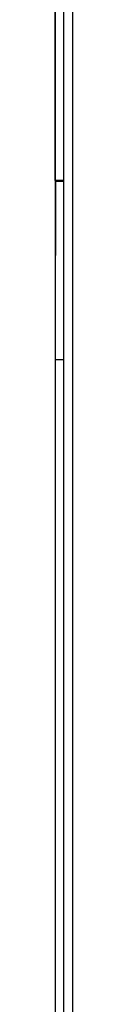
# Model space of a CAD drawing. Extents: x 123 to 1619, y 128 to 1105.
# Tile 18 of 33: x 949.2 to 949.8, y 738.51 to 771.39. Entities that reach past the tile are written whole.
import ezdxf

# ---------------------------------------------------------------- set-up
doc = ezdxf.new("R2010")
doc.units = 0
doc.header["$LTSCALE"] = 92.4
doc.layers.add('ALL_AXIS', color=7, linetype='CONTINUOUS')
doc.layers.add('ALL_FEATURES', color=7, linetype='CONTINUOUS')

msp = doc.modelspace()

# ---------------------------------------------------------------- linework, layer by layer
at = {"layer": 'ALL_AXIS', "color": 7, "linetype": 'CONTINUOUS'}
for p, q in [((949.8, 660.3), (949.8, 822)), ((949.5, 660), (949.5, 821.7))]:
    msp.add_line(p, q, dxfattribs=at)
at = {"layer": 'ALL_FEATURES', "color": 7, "linetype": 'CONTINUOUS'}
for p, q in [((949.2, 820.994), (949.2, 659.73)), ((949.209, 766.035), (949.209, 810.965)), ((949.226, 766), (949.209, 766.035)), ((949.209, 766.035), (949.5, 766.035)), ((949.226, 763.893), (949.226, 766)), ((949.226, 766), (949.5, 766)), ((949.222, 763.521), (949.22, 763.517)), ((949.211, 762.517), (949.212, 762.737)), ((949.212, 719.053), (949.211, 762.517)), ((949.5, 760.035), (949.211, 760.035))]:
    msp.add_line(p, q, dxfattribs=at)
for points in [[(949.222, 763.521), (949.223, 763.54), (949.224, 763.591), (949.225, 763.671), (949.226, 763.893)], [(949.212, 762.737), (949.213, 763.135), (949.215, 763.293), (949.216, 763.413), (949.218, 763.489), (949.22, 763.517)]]:
    msp.add_lwpolyline(points, dxfattribs=at)

doc.saveas('drawing.dxf')
